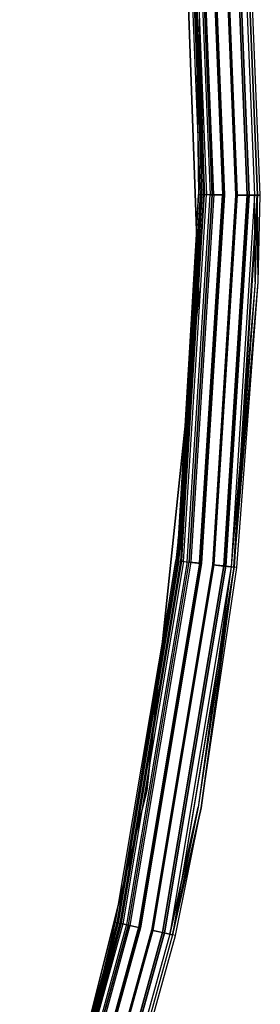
# Model space of a CAD drawing. Extents: x -22.9 to 23, y 4.7 to 50.6.
# Tile 81 of 95: x 21.4 to 23, y 22.3 to 28.5. Entities that reach past the tile are written whole.
import ezdxf

# ---------------------------------------------------------------- set-up
doc = ezdxf.new("R2010")
doc.units = 0
doc.header["$LTSCALE"] = 2.54
doc.layers.get('0').update_dxf_attribs({"linetype": 'CONTINUOUS'})

# ---------------------------------------------------------------- blocks, each defined once
blk = doc.blocks.new('HOTEL-MOOD-11783-11791_STL')
at = {"color": 0}
for p, q in [((22.5705, 26.7839, 1.8265), (22.4605, 29.9327, 1.8265)), ((22.4605, 29.9327, 1.8065), (22.5705, 26.7839, 1.8065)), ((22.5705, 26.7839, 1.8265), (22.4605, 29.9327, 1.8265)), ((22.4605, 29.9327, 1.8065), (22.5705, 26.7839, 1.8065)), ((22.4764, 29.7443, 1.7961), (22.5552, 28.5317, 1.7961)), ((22.4764, 29.7443, 1.7961), (22.5552, 28.5317, 1.7961)), ((22.5822, 27.4245, 31.8049), (22.4884, 29.7454, 31.8049)), ((22.5822, 27.4245, 31.8049), (22.4884, 29.7454, 31.8049)), ((22.5552, 28.5317, 1.7961), (22.4957, 29.746, 1.7115)), ((22.4957, 29.746, 1.7115), (22.5895, 27.4244, 1.7115)), ((22.4957, 29.746, 1.7115), (22.5895, 27.4244, 1.7115)), ((22.5552, 28.5317, 1.7961), (22.4957, 29.746, 1.7115)), ((22.507, 29.7471, 31.887), (22.6009, 27.4243, 31.887)), ((22.507, 29.7471, 31.887), (22.6009, 27.4243, 31.887)), ((22.5083, 29.7472, 31.8049), (22.6022, 27.4243, 31.8049)), ((22.5083, 29.7472, 31.8049), (22.6022, 27.4243, 31.8049)), ((22.5136, 29.7477, 1.7202), (22.6075, 27.4242, 1.7202)), ((22.5136, 29.7477, 1.7202), (22.6075, 27.4242, 1.7202)), ((22.525, 29.7487, 31.8783), (22.6189, 27.4241, 31.8783)), ((22.525, 29.7487, 31.8783), (22.6189, 27.4241, 31.8783)), ((22.5497, 29.751, 1.6437), (22.6437, 27.4238, 1.6437)), ((22.5497, 29.751, 1.6437), (22.6437, 27.4238, 1.6437)), ((22.5593, 29.7519, 31.9528), (22.6533, 27.4237, 31.9528)), ((22.5593, 29.7519, 31.9528), (22.6533, 27.4237, 31.9528)), ((22.5621, 29.7522, 1.6593), (22.6561, 27.4237, 1.6593)), ((22.5621, 29.7522, 1.6593), (22.6561, 27.4237, 1.6593)), ((22.6658, 27.4236, 31.9371), (22.5717, 29.753, 31.9371)), ((22.6658, 27.4236, 31.9371), (22.5717, 29.753, 31.9371)), ((22.6276, 29.7582, 1.6061), (22.7219, 27.4229, 1.6061)), ((22.6276, 29.7582, 1.6061), (22.7219, 27.4229, 1.6061)), ((22.632, 29.7586, 1.6256), (22.7263, 27.4229, 1.6256)), ((22.632, 29.7586, 1.6256), (22.7263, 27.4229, 1.6256)), ((22.6348, 29.7589, 31.9893), (22.7291, 27.4229, 31.9893)), ((22.6348, 29.7589, 31.9893), (22.7291, 27.4229, 31.9893)), ((22.6392, 29.7593, 31.9698), (22.7336, 27.4228, 31.9698)), ((22.6392, 29.7593, 31.9698), (22.7336, 27.4228, 31.9698)), ((22.7095, 29.7657, 1.6256), (22.8042, 27.422, 1.6256)), ((22.7095, 29.7657, 1.6256), (22.8042, 27.422, 1.6256)), ((22.714, 29.7661, 1.6061), (22.8087, 27.422, 1.6061)), ((22.714, 29.7661, 1.6061), (22.8087, 27.422, 1.6061)), ((22.7141, 29.7662, 31.9698), (22.8088, 27.422, 31.9698)), ((22.7141, 29.7662, 31.9698), (22.8088, 27.422, 31.9698)), ((22.7185, 29.7666, 31.9893), (22.8133, 27.4219, 31.9893)), ((22.7185, 29.7666, 31.9893), (22.8133, 27.4219, 31.9893)), ((22.7794, 29.7722, 1.6595), (22.8744, 27.4212, 1.6595)), ((22.7794, 29.7722, 1.6595), (22.8744, 27.4212, 1.6595)), ((22.7816, 29.7724, 31.9371), (22.8766, 27.4212, 31.9371)), ((22.7816, 29.7724, 31.9371), (22.8766, 27.4212, 31.9371)), ((22.7918, 29.7733, 1.6438), (22.8869, 27.4211, 1.6438)), ((22.7918, 29.7733, 1.6438), (22.8869, 27.4211, 1.6438)), ((22.794, 29.7735, 31.9528), (22.8891, 27.4211, 31.9528)), ((22.794, 29.7735, 31.9528), (22.8891, 27.4211, 31.9528)), ((22.8277, 29.7766, 1.7204), (22.9229, 27.4207, 1.7204)), ((22.8277, 29.7766, 1.7204), (22.9229, 27.4207, 1.7204)), ((22.8283, 29.7767, 31.8783), (22.9235, 27.4207, 31.8783)), ((22.8283, 29.7767, 31.8783), (22.9235, 27.4207, 31.8783)), ((22.845, 29.7782, 31.8049), (22.9403, 27.4205, 31.8049)), ((22.845, 29.7782, 1.7963), (22.9403, 27.4205, 1.7963)), ((22.845, 29.7782, 31.8049), (22.9403, 27.4205, 31.8049)), ((22.845, 29.7782, 1.7963), (22.9403, 27.4205, 1.7963)), ((22.8457, 29.7783, 1.7117), (22.9409, 27.4205, 1.7117)), ((22.8457, 29.7783, 1.7117), (22.9409, 27.4205, 1.7117)), ((22.8463, 29.7783, 31.887), (22.9415, 27.4205, 31.887)), ((22.8463, 29.7783, 31.887), (22.9415, 27.4205, 31.887)), ((22.9603, 27.4203, 31.8049), (22.8649, 29.7801, 31.8049)), ((22.9603, 27.4203, 1.7963), (22.8649, 29.7801, 1.7963)), ((22.9603, 27.4203, 31.8049), (22.8649, 29.7801, 31.8049)), ((22.9603, 27.4203, 1.7963), (22.8649, 29.7801, 1.7963)), ((22.5901, 27.4244, 1.7961), (22.5552, 28.5317, 1.7961)), ((22.5552, 28.5317, 1.7961), (22.5701, 27.4246, 1.7961)), ((22.5901, 27.4244, 1.7961), (22.5552, 28.5317, 1.7961)), ((22.5552, 28.5317, 1.7961), (22.5701, 27.4246, 1.7961)), ((22.5552, 28.5317, 1.7961), (22.5895, 27.4244, 1.7115)), ((22.5552, 28.5317, 1.7961), (22.5895, 27.4244, 1.7115)), ((22.5901, 27.4244, 1.7961), (22.5752, 28.5324, 1.7961)), ((22.5901, 27.4244, 1.7961), (22.5752, 28.5324, 1.7961)), ((22.6075, 27.4242, 1.7202), (22.5752, 28.5324, 1.7961)), ((22.6075, 27.4242, 1.7202), (22.5752, 28.5324, 1.7961)), ((22.4368, 25.1063, 31.8049), (22.5822, 27.4245, 31.8049)), ((22.4368, 25.1063, 31.8049), (22.5822, 27.4245, 31.8049)), ((22.5701, 27.4246, 1.7961), (22.4398, 25.2419, 1.7961)), ((22.5701, 27.4246, 1.7961), (22.4398, 25.2419, 1.7961)), ((22.5895, 27.4244, 1.7115), (22.4398, 25.2419, 1.7961)), ((22.5895, 27.4244, 1.7115), (22.4398, 25.2419, 1.7961)), ((22.4441, 25.1055, 1.7115), (22.5895, 27.4244, 1.7115)), ((22.4441, 25.1055, 1.7115), (22.5895, 27.4244, 1.7115)), ((22.6009, 27.4243, 31.887), (22.4554, 25.1042, 31.887)), ((22.6009, 27.4243, 31.887), (22.4554, 25.1042, 31.887)), ((22.6022, 27.4243, 31.8049), (22.4567, 25.104, 31.8049)), ((22.6022, 27.4243, 31.8049), (22.4567, 25.104, 31.8049)), ((22.4597, 25.2397, 1.7961), (22.5701, 27.4246, 1.7961)), ((22.4597, 25.2397, 1.7961), (22.5701, 27.4246, 1.7961)), ((22.4597, 25.2397, 1.7961), (22.5901, 27.4244, 1.7961)), ((22.4597, 25.2397, 1.7961), (22.5901, 27.4244, 1.7961)), ((22.5901, 27.4244, 1.7961), (22.462, 25.1034, 1.7202)), ((22.5901, 27.4244, 1.7961), (22.462, 25.1034, 1.7202)), ((22.462, 25.1034, 1.7202), (22.6075, 27.4242, 1.7202)), ((22.462, 25.1034, 1.7202), (22.6075, 27.4242, 1.7202)), ((22.4733, 25.1021, 31.8783), (22.6189, 27.4241, 31.8783)), ((22.4733, 25.1021, 31.8783), (22.6189, 27.4241, 31.8783)), ((22.4979, 25.0993, 1.6437), (22.6437, 27.4238, 1.6437)), ((22.4979, 25.0993, 1.6437), (22.6437, 27.4238, 1.6437)), ((22.6533, 27.4237, 31.9528), (22.5075, 25.0982, 31.9528)), ((22.6533, 27.4237, 31.9528), (22.5075, 25.0982, 31.9528)), ((22.6561, 27.4237, 1.6593), (22.5103, 25.0979, 1.6593)), ((22.6561, 27.4237, 1.6593), (22.5103, 25.0979, 1.6593)), ((22.6658, 27.4236, 31.9371), (22.5199, 25.0968, 31.9371)), ((22.6658, 27.4236, 31.9371), (22.5199, 25.0968, 31.9371)), ((22.5701, 27.4246, 1.7961), (22.5895, 27.4244, 1.7115)), ((22.5701, 27.4246, 1.7961), (22.5895, 27.4244, 1.7115)), ((22.5756, 25.0904, 1.6061), (22.7219, 27.4229, 1.6061)), ((22.5756, 25.0904, 1.6061), (22.7219, 27.4229, 1.6061)), ((22.7263, 27.4229, 1.6256), (22.58, 25.0899, 1.6256)), ((22.7263, 27.4229, 1.6256), (22.58, 25.0899, 1.6256)), ((22.5822, 27.4245, 31.8049), (22.6009, 27.4243, 31.887)), ((22.5822, 27.4245, 31.8049), (22.6009, 27.4243, 31.887)), ((22.7291, 27.4229, 31.9893), (22.5828, 25.0896, 31.9893)), ((22.7291, 27.4229, 31.9893), (22.5828, 25.0896, 31.9893)), ((22.7336, 27.4228, 31.9698), (22.5872, 25.089, 31.9698)), ((22.7336, 27.4228, 31.9698), (22.5872, 25.089, 31.9698)), ((22.5895, 27.4244, 1.7115), (22.6437, 27.4238, 1.6437)), ((22.5895, 27.4244, 1.7115), (22.6437, 27.4238, 1.6437)), ((22.5901, 27.4244, 1.7961), (22.6075, 27.4242, 1.7202)), ((22.5901, 27.4244, 1.7961), (22.6075, 27.4242, 1.7202)), ((22.6009, 27.4243, 31.887), (22.6533, 27.4237, 31.9528)), ((22.6009, 27.4243, 31.887), (22.6533, 27.4237, 31.9528)), ((22.6022, 27.4243, 31.8049), (22.6189, 27.4241, 31.8783)), ((22.6022, 27.4243, 31.8049), (22.6189, 27.4241, 31.8783)), ((22.6561, 27.4237, 1.6593), (22.6075, 27.4242, 1.7202)), ((22.6561, 27.4237, 1.6593), (22.6075, 27.4242, 1.7202)), ((22.6658, 27.4236, 31.9371), (22.6189, 27.4241, 31.8783)), ((22.6658, 27.4236, 31.9371), (22.6189, 27.4241, 31.8783)), ((22.6437, 27.4238, 1.6437), (22.7219, 27.4229, 1.6061)), ((22.6437, 27.4238, 1.6437), (22.7219, 27.4229, 1.6061)), ((22.6533, 27.4237, 31.9528), (22.7291, 27.4229, 31.9893)), ((22.6533, 27.4237, 31.9528), (22.7291, 27.4229, 31.9893)), ((22.7263, 27.4229, 1.6256), (22.6561, 27.4237, 1.6593)), ((22.7263, 27.4229, 1.6256), (22.6561, 27.4237, 1.6593)), ((22.8042, 27.422, 1.6256), (22.6574, 25.081, 1.6256)), ((22.8042, 27.422, 1.6256), (22.6574, 25.081, 1.6256)), ((22.6619, 25.0805, 1.6061), (22.8087, 27.422, 1.6061)), ((22.6619, 25.0805, 1.6061), (22.8087, 27.422, 1.6061)), ((22.8088, 27.422, 31.9698), (22.662, 25.0805, 31.9698)), ((22.8088, 27.422, 31.9698), (22.662, 25.0805, 31.9698)), ((22.6658, 27.4236, 31.9371), (22.7336, 27.4228, 31.9698)), ((22.6658, 27.4236, 31.9371), (22.7336, 27.4228, 31.9698)), ((22.8133, 27.4219, 31.9893), (22.6664, 25.08, 31.9893)), ((22.8133, 27.4219, 31.9893), (22.6664, 25.08, 31.9893)), ((22.8744, 27.4212, 1.6595), (22.7271, 25.073, 1.6595)), ((22.8744, 27.4212, 1.6595), (22.7271, 25.073, 1.6595)), ((22.8766, 27.4212, 31.9371), (22.7293, 25.0728, 31.9371)), ((22.8766, 27.4212, 31.9371), (22.7293, 25.0728, 31.9371)), ((22.7395, 25.0716, 1.6438), (22.8869, 27.4211, 1.6438)), ((22.7395, 25.0716, 1.6438), (22.8869, 27.4211, 1.6438)), ((22.8891, 27.4211, 31.9528), (22.7417, 25.0713, 31.9528)), ((22.8891, 27.4211, 31.9528), (22.7417, 25.0713, 31.9528)), ((22.9229, 27.4207, 1.7204), (22.7754, 25.0675, 1.7204)), ((22.9229, 27.4207, 1.7204), (22.7754, 25.0675, 1.7204)), ((22.9235, 27.4207, 31.8783), (22.7759, 25.0674, 31.8783)), ((22.9235, 27.4207, 31.8783), (22.7759, 25.0674, 31.8783)), ((22.7933, 25.0654, 1.7117), (22.9409, 27.4205, 1.7117)), ((22.7933, 25.0654, 1.7117), (22.9409, 27.4205, 1.7117)), ((22.9415, 27.4205, 31.887), (22.7938, 25.0654, 31.887)), ((22.9415, 27.4205, 31.887), (22.7938, 25.0654, 31.887)), ((22.8744, 27.4212, 1.6595), (22.8042, 27.422, 1.6256)), ((22.8744, 27.4212, 1.6595), (22.8042, 27.422, 1.6256)), ((22.8087, 27.422, 1.6061), (22.8869, 27.4211, 1.6438)), ((22.8087, 27.422, 1.6061), (22.8869, 27.4211, 1.6438)), ((22.8088, 27.422, 31.9698), (22.8766, 27.4212, 31.9371)), ((22.8088, 27.422, 31.9698), (22.8766, 27.4212, 31.9371)), ((22.8133, 27.4219, 31.9893), (22.8891, 27.4211, 31.9528)), ((22.8133, 27.4219, 31.9893), (22.8891, 27.4211, 31.9528)), ((22.9229, 27.4207, 1.7204), (22.8744, 27.4212, 1.6595)), ((22.9229, 27.4207, 1.7204), (22.8744, 27.4212, 1.6595)), ((22.8766, 27.4212, 31.9371), (22.9235, 27.4207, 31.8783)), ((22.8766, 27.4212, 31.9371), (22.9235, 27.4207, 31.8783)), ((22.8869, 27.4211, 1.6438), (22.9409, 27.4205, 1.7117)), ((22.8869, 27.4211, 1.6438), (22.9409, 27.4205, 1.7117)), ((22.8891, 27.4211, 31.9528), (22.9415, 27.4205, 31.887)), ((22.8891, 27.4211, 31.9528), (22.9415, 27.4205, 31.887)), ((22.9403, 27.4205, 1.7963), (22.9229, 27.4207, 1.7204)), ((22.9276, 26.8717, 1.7963), (22.9229, 27.4207, 1.7204)), ((22.9403, 27.4205, 1.7963), (22.9229, 27.4207, 1.7204)), ((22.9276, 26.8717, 1.7963), (22.9229, 27.4207, 1.7204)), ((22.9403, 27.4205, 31.8049), (22.9235, 27.4207, 31.8783)), ((22.9403, 27.4205, 31.8049), (22.9235, 27.4207, 31.8783)), ((22.9276, 26.8717, 31.8049), (22.9235, 27.4207, 31.8783)), ((22.9276, 26.8717, 31.8049), (22.9235, 27.4207, 31.8783)), ((22.9403, 27.4205, 31.8049), (22.9276, 26.8717, 31.8049)), ((22.9403, 27.4205, 1.7963), (22.9276, 26.8717, 1.7963)), ((22.9403, 27.4205, 31.8049), (22.9276, 26.8717, 31.8049)), ((22.9403, 27.4205, 1.7963), (22.9276, 26.8717, 1.7963)), ((22.9403, 27.4205, 1.7963), (22.9403, 27.4205, 31.8049)), ((22.9403, 27.4205, 1.7963), (22.9403, 27.4205, 31.8049)), ((22.9476, 26.871, 1.7963), (22.9409, 27.4205, 1.7117)), ((22.9409, 27.4205, 1.7117), (22.9603, 27.4203, 1.7963)), ((22.9476, 26.871, 1.7963), (22.9409, 27.4205, 1.7117)), ((22.9409, 27.4205, 1.7117), (22.9603, 27.4203, 1.7963)), ((22.9476, 26.871, 31.8049), (22.9415, 27.4205, 31.887)), ((22.9603, 27.4203, 31.8049), (22.9415, 27.4205, 31.887)), ((22.9476, 26.871, 31.8049), (22.9415, 27.4205, 31.887)), ((22.9603, 27.4203, 31.8049), (22.9415, 27.4205, 31.887)), ((22.9476, 26.871, 31.8049), (22.9603, 27.4203, 31.8049)), ((22.9476, 26.871, 1.7963), (22.9603, 27.4203, 1.7963)), ((22.9476, 26.871, 31.8049), (22.9603, 27.4203, 31.8049)), ((22.9476, 26.871, 1.7963), (22.9603, 27.4203, 1.7963)), ((22.9603, 27.4203, 1.7963), (22.9603, 27.4203, 31.8049)), ((22.9603, 27.4203, 1.7963), (22.9603, 27.4203, 31.8049)), ((22.9276, 26.8717, 1.7963), (22.7754, 25.0675, 1.7204)), ((22.9276, 26.8717, 1.7963), (22.7754, 25.0675, 1.7204)), ((22.9276, 26.8717, 31.8049), (22.7759, 25.0674, 31.8783)), ((22.9276, 26.8717, 31.8049), (22.7759, 25.0674, 31.8783)), ((22.9276, 26.8717, 31.8049), (22.7926, 25.0655, 31.8049)), ((22.9276, 26.8717, 1.7963), (22.7926, 25.0655, 1.7963)), ((22.9276, 26.8717, 31.8049), (22.7926, 25.0655, 31.8049)), ((22.9276, 26.8717, 1.7963), (22.7926, 25.0655, 1.7963)), ((22.7933, 25.0654, 1.7117), (22.9476, 26.871, 1.7963)), ((22.7933, 25.0654, 1.7117), (22.9476, 26.871, 1.7963)), ((22.7938, 25.0654, 31.887), (22.9476, 26.871, 31.8049)), ((22.7938, 25.0654, 31.887), (22.9476, 26.871, 31.8049)), ((22.8124, 25.0632, 31.8049), (22.9476, 26.871, 31.8049)), ((22.8124, 25.0632, 1.7963), (22.9476, 26.871, 1.7963)), ((22.8124, 25.0632, 31.8049), (22.9476, 26.871, 31.8049)), ((22.8124, 25.0632, 1.7963), (22.9476, 26.871, 1.7963)), ((22.9276, 26.8717, 1.7963), (22.9276, 26.8717, 31.8049)), ((22.9276, 26.8717, 1.7963), (22.9276, 26.8717, 31.8049)), ((22.9476, 26.871, 1.7963), (22.9476, 26.871, 31.8049)), ((22.9476, 26.871, 1.7963), (22.9476, 26.871, 31.8049)), ((22.2412, 23.6503, 1.8265), (22.5705, 26.7839, 1.8265)), ((22.5705, 26.7839, 1.8065), (22.2412, 23.6503, 1.8065)), ((22.2412, 23.6503, 1.8265), (22.5705, 26.7839, 1.8265)), ((22.5705, 26.7839, 1.8065), (22.2412, 23.6503, 1.8065)), ((22.5705, 26.7839, 1.8265), (22.5705, 26.7839, 1.8065)), ((22.5705, 26.7839, 1.8265), (22.5705, 26.7839, 1.8065)), ((22.4398, 25.2419, 1.7961), (22.4248, 25.1077, 1.7961)), ((22.4398, 25.2419, 1.7961), (22.4248, 25.1077, 1.7961)), ((22.4441, 25.1055, 1.7115), (22.4398, 25.2419, 1.7961)), ((22.4441, 25.1055, 1.7115), (22.4398, 25.2419, 1.7961)), ((22.4447, 25.1054, 1.7961), (22.4597, 25.2397, 1.7961)), ((22.4447, 25.1054, 1.7961), (22.4597, 25.2397, 1.7961)), ((22.4597, 25.2397, 1.7961), (22.462, 25.1034, 1.7202)), ((22.4597, 25.2397, 1.7961), (22.462, 25.1034, 1.7202)), ((22.4248, 25.1077, 1.7961), (22.042, 22.8179, 1.7961)), ((22.4248, 25.1077, 1.7961), (22.042, 22.8179, 1.7961)), ((22.0538, 22.8153, 31.8049), (22.4368, 25.1063, 31.8049)), ((22.0538, 22.8153, 31.8049), (22.4368, 25.1063, 31.8049)), ((22.4441, 25.1055, 1.7115), (22.061, 22.8137, 1.7115)), ((22.4441, 25.1055, 1.7115), (22.061, 22.8137, 1.7115)), ((22.0616, 22.8136, 1.7961), (22.4248, 25.1077, 1.7961)), ((22.0616, 22.8136, 1.7961), (22.4248, 25.1077, 1.7961)), ((22.0616, 22.8136, 1.7961), (22.4447, 25.1054, 1.7961)), ((22.0616, 22.8136, 1.7961), (22.4447, 25.1054, 1.7961)), ((22.4554, 25.1042, 31.887), (22.0721, 22.8113, 31.887)), ((22.4554, 25.1042, 31.887), (22.0721, 22.8113, 31.887)), ((22.4567, 25.104, 31.8049), (22.0734, 22.811, 31.8049)), ((22.4567, 25.104, 31.8049), (22.0734, 22.811, 31.8049)), ((22.462, 25.1034, 1.7202), (22.0786, 22.8099, 1.7202)), ((22.462, 25.1034, 1.7202), (22.0786, 22.8099, 1.7202)), ((22.4733, 25.1021, 31.8783), (22.0897, 22.8074, 31.8783)), ((22.4733, 25.1021, 31.8783), (22.0897, 22.8074, 31.8783)), ((22.4979, 25.0993, 1.6437), (22.1139, 22.8021, 1.6437)), ((22.4979, 25.0993, 1.6437), (22.1139, 22.8021, 1.6437)), ((22.5075, 25.0982, 31.9528), (22.1233, 22.8, 31.9528)), ((22.5075, 25.0982, 31.9528), (22.1233, 22.8, 31.9528)), ((22.1261, 22.7994, 1.6593), (22.5103, 25.0979, 1.6593)), ((22.1261, 22.7994, 1.6593), (22.5103, 25.0979, 1.6593)), ((22.5199, 25.0968, 31.9371), (22.1355, 22.7973, 31.9371)), ((22.5199, 25.0968, 31.9371), (22.1355, 22.7973, 31.9371)), ((22.5756, 25.0904, 1.6061), (22.1903, 22.7852, 1.6061)), ((22.5756, 25.0904, 1.6061), (22.1903, 22.7852, 1.6061)), ((22.58, 25.0899, 1.6256), (22.1946, 22.7843, 1.6256)), ((22.58, 25.0899, 1.6256), (22.1946, 22.7843, 1.6256)), ((22.5828, 25.0896, 31.9893), (22.1974, 22.7837, 31.9893)), ((22.5828, 25.0896, 31.9893), (22.1974, 22.7837, 31.9893)), ((22.5872, 25.089, 31.9698), (22.2017, 22.7827, 31.9698)), ((22.5872, 25.089, 31.9698), (22.2017, 22.7827, 31.9698)), ((22.6574, 25.081, 1.6256), (22.2707, 22.7675, 1.6256)), ((22.6574, 25.081, 1.6256), (22.2707, 22.7675, 1.6256)), ((22.6619, 25.0805, 1.6061), (22.2751, 22.7665, 1.6061)), ((22.6619, 25.0805, 1.6061), (22.2751, 22.7665, 1.6061)), ((22.662, 25.0805, 31.9698), (22.2752, 22.7665, 31.9698)), ((22.662, 25.0805, 31.9698), (22.2752, 22.7665, 31.9698)), ((22.6664, 25.08, 31.9893), (22.2795, 22.7655, 31.9893)), ((22.6664, 25.08, 31.9893), (22.2795, 22.7655, 31.9893)), ((22.7271, 25.073, 1.6595), (22.3392, 22.7524, 1.6595)), ((22.7271, 25.073, 1.6595), (22.3392, 22.7524, 1.6595)), ((22.7293, 25.0728, 31.9371), (22.3414, 22.7519, 31.9371)), ((22.7293, 25.0728, 31.9371), (22.3414, 22.7519, 31.9371)), ((22.7395, 25.0716, 1.6438), (22.3514, 22.7497, 1.6438)), ((22.7395, 25.0716, 1.6438), (22.3514, 22.7497, 1.6438)), ((22.7417, 25.0713, 31.9528), (22.3536, 22.7492, 31.9528)), ((22.7417, 25.0713, 31.9528), (22.3536, 22.7492, 31.9528)), ((22.7754, 25.0675, 1.7204), (22.3866, 22.7419, 1.7204)), ((22.7754, 25.0675, 1.7204), (22.3866, 22.7419, 1.7204)), ((22.7759, 25.0674, 31.8783), (22.3872, 22.7418, 31.8783)), ((22.7759, 25.0674, 31.8783), (22.3872, 22.7418, 31.8783)), ((22.7933, 25.0654, 1.7117), (22.4042, 22.738, 1.7117)), ((22.7933, 25.0654, 1.7117), (22.4042, 22.738, 1.7117)), ((22.7938, 25.0654, 31.887), (22.4048, 22.7379, 31.887)), ((22.7938, 25.0654, 31.887), (22.4048, 22.7379, 31.887)), ((22.4248, 25.1077, 1.7961), (22.4441, 25.1055, 1.7115)), ((22.4248, 25.1077, 1.7961), (22.4441, 25.1055, 1.7115)), ((22.4368, 25.1063, 31.8049), (22.4554, 25.1042, 31.887)), ((22.4368, 25.1063, 31.8049), (22.4554, 25.1042, 31.887)), ((22.4441, 25.1055, 1.7115), (22.4979, 25.0993, 1.6437)), ((22.4441, 25.1055, 1.7115), (22.4979, 25.0993, 1.6437)), ((22.4447, 25.1054, 1.7961), (22.462, 25.1034, 1.7202)), ((22.4447, 25.1054, 1.7961), (22.462, 25.1034, 1.7202)), ((22.4554, 25.1042, 31.887), (22.5075, 25.0982, 31.9528)), ((22.4554, 25.1042, 31.887), (22.5075, 25.0982, 31.9528)), ((22.4733, 25.1021, 31.8783), (22.4567, 25.104, 31.8049)), ((22.4733, 25.1021, 31.8783), (22.4567, 25.104, 31.8049)), ((22.462, 25.1034, 1.7202), (22.5103, 25.0979, 1.6593)), ((22.462, 25.1034, 1.7202), (22.5103, 25.0979, 1.6593)), ((22.4733, 25.1021, 31.8783), (22.5199, 25.0968, 31.9371)), ((22.4733, 25.1021, 31.8783), (22.5199, 25.0968, 31.9371)), ((22.4979, 25.0993, 1.6437), (22.5756, 25.0904, 1.6061)), ((22.4979, 25.0993, 1.6437), (22.5756, 25.0904, 1.6061)), ((22.5075, 25.0982, 31.9528), (22.5828, 25.0896, 31.9893)), ((22.5075, 25.0982, 31.9528), (22.5828, 25.0896, 31.9893)), ((22.58, 25.0899, 1.6256), (22.5103, 25.0979, 1.6593)), ((22.58, 25.0899, 1.6256), (22.5103, 25.0979, 1.6593)), ((22.5199, 25.0968, 31.9371), (22.5872, 25.089, 31.9698)), ((22.5199, 25.0968, 31.9371), (22.5872, 25.089, 31.9698)), ((22.7754, 25.0675, 1.7204), (22.5665, 23.5453, 1.7963)), ((22.7754, 25.0675, 1.7204), (22.5665, 23.5453, 1.7963)), ((22.7759, 25.0674, 31.8783), (22.5665, 23.5453, 31.8049)), ((22.7759, 25.0674, 31.8783), (22.5665, 23.5453, 31.8049)), ((22.7926, 25.0655, 31.8049), (22.5665, 23.5453, 31.8049)), ((22.7926, 25.0655, 1.7963), (22.5665, 23.5453, 1.7963)), ((22.7926, 25.0655, 31.8049), (22.5665, 23.5453, 31.8049)), ((22.7926, 25.0655, 1.7963), (22.5665, 23.5453, 1.7963)), ((22.5861, 23.5417, 31.8049), (22.7938, 25.0654, 31.887)), ((22.5861, 23.5417, 31.8049), (22.7938, 25.0654, 31.887)), ((22.7933, 25.0654, 1.7117), (22.5861, 23.5417, 1.7963)), ((22.7933, 25.0654, 1.7117), (22.5861, 23.5417, 1.7963)), ((22.5861, 23.5417, 31.8049), (22.8124, 25.0632, 31.8049)), ((22.5861, 23.5417, 1.7963), (22.8124, 25.0632, 1.7963)), ((22.5861, 23.5417, 31.8049), (22.8124, 25.0632, 31.8049)), ((22.5861, 23.5417, 1.7963), (22.8124, 25.0632, 1.7963)), ((22.7271, 25.073, 1.6595), (22.6574, 25.081, 1.6256)), ((22.7271, 25.073, 1.6595), (22.6574, 25.081, 1.6256)), ((22.6619, 25.0805, 1.6061), (22.7395, 25.0716, 1.6438)), ((22.6619, 25.0805, 1.6061), (22.7395, 25.0716, 1.6438)), ((22.662, 25.0805, 31.9698), (22.7293, 25.0728, 31.9371)), ((22.662, 25.0805, 31.9698), (22.7293, 25.0728, 31.9371)), ((22.6664, 25.08, 31.9893), (22.7417, 25.0713, 31.9528)), ((22.6664, 25.08, 31.9893), (22.7417, 25.0713, 31.9528)), ((22.7754, 25.0675, 1.7204), (22.7271, 25.073, 1.6595)), ((22.7754, 25.0675, 1.7204), (22.7271, 25.073, 1.6595)), ((22.7293, 25.0728, 31.9371), (22.7759, 25.0674, 31.8783)), ((22.7293, 25.0728, 31.9371), (22.7759, 25.0674, 31.8783)), ((22.7395, 25.0716, 1.6438), (22.7933, 25.0654, 1.7117)), ((22.7395, 25.0716, 1.6438), (22.7933, 25.0654, 1.7117)), ((22.7417, 25.0713, 31.9528), (22.7938, 25.0654, 31.887)), ((22.7417, 25.0713, 31.9528), (22.7938, 25.0654, 31.887)), ((22.7926, 25.0655, 1.7963), (22.7754, 25.0675, 1.7204)), ((22.7926, 25.0655, 1.7963), (22.7754, 25.0675, 1.7204)), ((22.7926, 25.0655, 31.8049), (22.7759, 25.0674, 31.8783)), ((22.7926, 25.0655, 31.8049), (22.7759, 25.0674, 31.8783)), ((22.7926, 25.0655, 1.7963), (22.7926, 25.0655, 31.8049)), ((22.7926, 25.0655, 1.7963), (22.7926, 25.0655, 31.8049)), ((22.8124, 25.0632, 1.7963), (22.7933, 25.0654, 1.7117)), ((22.8124, 25.0632, 1.7963), (22.7933, 25.0654, 1.7117)), ((22.8124, 25.0632, 31.8049), (22.7938, 25.0654, 31.887)), ((22.8124, 25.0632, 31.8049), (22.7938, 25.0654, 31.887)), ((22.8124, 25.0632, 1.7963), (22.8124, 25.0632, 31.8049)), ((22.8124, 25.0632, 1.7963), (22.8124, 25.0632, 31.8049)), ((21.4789, 20.5931, 1.8265), (22.2412, 23.6503, 1.8265)), ((22.2412, 23.6503, 1.8065), (21.4789, 20.5931, 1.8065)), ((21.4789, 20.5931, 1.8265), (22.2412, 23.6503, 1.8265)), ((22.2412, 23.6503, 1.8065), (21.4789, 20.5931, 1.8065)), ((22.2412, 23.6503, 1.8265), (22.2412, 23.6503, 1.8065)), ((22.2412, 23.6503, 1.8265), (22.2412, 23.6503, 1.8065)), ((22.5665, 23.5453, 1.7963), (22.3866, 22.7419, 1.7204)), ((22.5665, 23.5453, 1.7963), (22.3866, 22.7419, 1.7204)), ((22.3872, 22.7418, 31.8783), (22.5665, 23.5453, 31.8049)), ((22.3872, 22.7418, 31.8783), (22.5665, 23.5453, 31.8049)), ((22.5665, 23.5453, 31.8049), (22.4035, 22.7382, 31.8049)), ((22.5665, 23.5453, 1.7963), (22.4035, 22.7382, 1.7963)), ((22.5665, 23.5453, 31.8049), (22.4035, 22.7382, 31.8049)), ((22.5665, 23.5453, 1.7963), (22.4035, 22.7382, 1.7963)), ((22.4042, 22.738, 1.7117), (22.5861, 23.5417, 1.7963)), ((22.4042, 22.738, 1.7117), (22.5861, 23.5417, 1.7963)), ((22.5861, 23.5417, 31.8049), (22.4048, 22.7379, 31.887)), ((22.5861, 23.5417, 31.8049), (22.4048, 22.7379, 31.887)), ((22.4231, 22.7339, 31.8049), (22.5861, 23.5417, 31.8049)), ((22.4231, 22.7339, 1.7963), (22.5861, 23.5417, 1.7963)), ((22.4231, 22.7339, 31.8049), (22.5861, 23.5417, 31.8049)), ((22.4231, 22.7339, 1.7963), (22.5861, 23.5417, 1.7963)), ((22.5665, 23.5453, 1.7963), (22.5665, 23.5453, 31.8049)), ((22.5665, 23.5453, 1.7963), (22.5665, 23.5453, 31.8049)), ((22.5861, 23.5417, 1.7963), (22.5861, 23.5417, 31.8049)), ((22.5861, 23.5417, 1.7963), (22.5861, 23.5417, 31.8049)), ((22.042, 22.8179, 1.7961), (21.8466, 22.0039, 1.7961)), ((22.042, 22.8179, 1.7961), (21.8466, 22.0039, 1.7961)), ((22.042, 22.8179, 1.7961), (22.061, 22.8137, 1.7115)), ((22.042, 22.8179, 1.7961), (22.061, 22.8137, 1.7115)), ((21.4373, 20.5759, 31.8049), (22.0538, 22.8153, 31.8049)), ((21.4373, 20.5759, 31.8049), (22.0538, 22.8153, 31.8049)), ((22.061, 22.8137, 1.7115), (21.4443, 20.5736, 1.7115)), ((22.061, 22.8137, 1.7115), (21.4443, 20.5736, 1.7115)), ((22.0721, 22.8113, 31.887), (21.4551, 20.57, 31.887)), ((22.0721, 22.8113, 31.887), (21.4551, 20.57, 31.887)), ((22.0734, 22.811, 31.8049), (21.4563, 20.5696, 31.8049)), ((22.0734, 22.811, 31.8049), (21.4563, 20.5696, 31.8049)), ((22.0786, 22.8099, 1.7202), (21.4614, 20.5679, 1.7202)), ((22.0786, 22.8099, 1.7202), (21.4614, 20.5679, 1.7202)), ((22.0897, 22.8074, 31.8783), (21.4722, 20.5643, 31.8783)), ((22.0897, 22.8074, 31.8783), (21.4722, 20.5643, 31.8783)), ((22.1139, 22.8021, 1.6437), (21.4957, 20.5565, 1.6437)), ((22.1139, 22.8021, 1.6437), (21.4957, 20.5565, 1.6437)), ((22.1233, 22.8, 31.9528), (21.5049, 20.5535, 31.9528)), ((22.1233, 22.8, 31.9528), (21.5049, 20.5535, 31.9528)), ((22.1261, 22.7994, 1.6593), (21.5076, 20.5526, 1.6593)), ((22.1261, 22.7994, 1.6593), (21.5076, 20.5526, 1.6593)), ((22.1355, 22.7973, 31.9371), (21.5167, 20.5495, 31.9371)), ((22.1355, 22.7973, 31.9371), (21.5167, 20.5495, 31.9371)), ((22.1903, 22.7852, 1.6061), (21.57, 20.5319, 1.6061)), ((22.1903, 22.7852, 1.6061), (21.57, 20.5319, 1.6061)), ((21.5742, 20.5305, 1.6256), (22.1946, 22.7843, 1.6256)), ((21.5742, 20.5305, 1.6256), (22.1946, 22.7843, 1.6256)), ((22.1974, 22.7837, 31.9893), (21.5769, 20.5296, 31.9893)), ((22.1974, 22.7837, 31.9893), (21.5769, 20.5296, 31.9893)), ((22.2017, 22.7827, 31.9698), (21.5811, 20.5282, 31.9698)), ((22.2017, 22.7827, 31.9698), (21.5811, 20.5282, 31.9698)), ((22.2707, 22.7675, 1.6256), (21.6481, 20.506, 1.6256)), ((22.2707, 22.7675, 1.6256), (21.6481, 20.506, 1.6256)), ((22.2751, 22.7665, 1.6061), (21.6524, 20.5046, 1.6061)), ((22.2751, 22.7665, 1.6061), (21.6524, 20.5046, 1.6061)), ((22.2752, 22.7665, 31.9698), (21.6525, 20.5045, 31.9698)), ((22.2752, 22.7665, 31.9698), (21.6525, 20.5045, 31.9698)), ((22.2795, 22.7655, 31.9893), (21.6567, 20.5031, 31.9893)), ((22.2795, 22.7655, 31.9893), (21.6567, 20.5031, 31.9893)), ((22.061, 22.8137, 1.7115), (21.8466, 22.0039, 1.7961)), ((22.061, 22.8137, 1.7115), (21.8466, 22.0039, 1.7961)), ((21.8659, 21.9989, 1.7961), (22.0616, 22.8136, 1.7961)), ((21.8659, 21.9989, 1.7961), (22.0616, 22.8136, 1.7961)), ((22.0786, 22.8099, 1.7202), (21.8659, 21.9989, 1.7961)), ((22.0786, 22.8099, 1.7202), (21.8659, 21.9989, 1.7961)), ((22.0538, 22.8153, 31.8049), (22.0721, 22.8113, 31.887)), ((22.0538, 22.8153, 31.8049), (22.0721, 22.8113, 31.887)), ((22.061, 22.8137, 1.7115), (22.1139, 22.8021, 1.6437)), ((22.061, 22.8137, 1.7115), (22.1139, 22.8021, 1.6437)), ((22.0616, 22.8136, 1.7961), (22.0786, 22.8099, 1.7202)), ((22.0616, 22.8136, 1.7961), (22.0786, 22.8099, 1.7202)), ((22.0721, 22.8113, 31.887), (22.1233, 22.8, 31.9528)), ((22.0721, 22.8113, 31.887), (22.1233, 22.8, 31.9528)), ((22.0734, 22.811, 31.8049), (22.0897, 22.8074, 31.8783)), ((22.0734, 22.811, 31.8049), (22.0897, 22.8074, 31.8783)), ((22.1261, 22.7994, 1.6593), (22.0786, 22.8099, 1.7202)), ((22.1261, 22.7994, 1.6593), (22.0786, 22.8099, 1.7202)), ((22.0897, 22.8074, 31.8783), (22.1355, 22.7973, 31.9371)), ((22.0897, 22.8074, 31.8783), (22.1355, 22.7973, 31.9371)), ((22.1139, 22.8021, 1.6437), (22.1903, 22.7852, 1.6061)), ((22.1139, 22.8021, 1.6437), (22.1903, 22.7852, 1.6061)), ((22.1233, 22.8, 31.9528), (22.1974, 22.7837, 31.9893)), ((22.1233, 22.8, 31.9528), (22.1974, 22.7837, 31.9893)), ((22.1261, 22.7994, 1.6593), (22.1946, 22.7843, 1.6256)), ((22.1261, 22.7994, 1.6593), (22.1946, 22.7843, 1.6256)), ((22.1355, 22.7973, 31.9371), (22.2017, 22.7827, 31.9698)), ((22.1355, 22.7973, 31.9371), (22.2017, 22.7827, 31.9698)), ((22.3392, 22.7524, 1.6595), (22.2707, 22.7675, 1.6256)), ((22.3392, 22.7524, 1.6595), (22.2707, 22.7675, 1.6256)), ((22.2751, 22.7665, 1.6061), (22.3514, 22.7497, 1.6438)), ((22.2751, 22.7665, 1.6061), (22.3514, 22.7497, 1.6438)), ((22.2752, 22.7665, 31.9698), (22.3414, 22.7519, 31.9371)), ((22.2752, 22.7665, 31.9698), (22.3414, 22.7519, 31.9371)), ((22.2795, 22.7655, 31.9893), (22.3536, 22.7492, 31.9528)), ((22.2795, 22.7655, 31.9893), (22.3536, 22.7492, 31.9528)), ((22.3392, 22.7524, 1.6595), (21.7147, 20.4839, 1.6595)), ((22.3392, 22.7524, 1.6595), (21.7147, 20.4839, 1.6595)), ((22.3414, 22.7519, 31.9371), (21.7168, 20.4832, 31.9371)), ((22.3414, 22.7519, 31.9371), (21.7168, 20.4832, 31.9371)), ((22.3514, 22.7497, 1.6438), (21.7266, 20.48, 1.6438)), ((22.3514, 22.7497, 1.6438), (21.7266, 20.48, 1.6438)), ((22.3536, 22.7492, 31.9528), (21.7287, 20.4793, 31.9528)), ((22.3536, 22.7492, 31.9528), (21.7287, 20.4793, 31.9528)), ((22.3866, 22.7419, 1.7204), (21.7608, 20.4686, 1.7204)), ((22.3866, 22.7419, 1.7204), (21.7608, 20.4686, 1.7204)), ((22.3872, 22.7418, 31.8783), (21.7614, 20.4684, 31.8783)), ((22.3872, 22.7418, 31.8783), (21.7614, 20.4684, 31.8783)), ((22.4035, 22.7382, 31.8049), (21.7773, 20.4632, 31.8049)), ((22.4035, 22.7382, 1.7963), (21.7773, 20.4632, 1.7963)), ((22.4035, 22.7382, 31.8049), (21.7773, 20.4632, 31.8049)), ((22.4035, 22.7382, 1.7963), (21.7773, 20.4632, 1.7963)), ((22.4042, 22.738, 1.7117), (21.7779, 20.463, 1.7117)), ((22.4042, 22.738, 1.7117), (21.7779, 20.463, 1.7117)), ((22.4048, 22.7379, 31.887), (21.7785, 20.4628, 31.887)), ((22.4048, 22.7379, 31.887), (21.7785, 20.4628, 31.887)), ((21.7963, 20.4569, 31.8049), (22.4231, 22.7339, 31.8049)), ((21.7963, 20.4569, 1.7963), (22.4231, 22.7339, 1.7963)), ((21.7963, 20.4569, 31.8049), (22.4231, 22.7339, 31.8049)), ((21.7963, 20.4569, 1.7963), (22.4231, 22.7339, 1.7963)), ((22.3866, 22.7419, 1.7204), (22.3392, 22.7524, 1.6595)), ((22.3866, 22.7419, 1.7204), (22.3392, 22.7524, 1.6595)), ((22.3414, 22.7519, 31.9371), (22.3872, 22.7418, 31.8783)), ((22.3414, 22.7519, 31.9371), (22.3872, 22.7418, 31.8783)), ((22.3514, 22.7497, 1.6438), (22.4042, 22.738, 1.7117)), ((22.3514, 22.7497, 1.6438), (22.4042, 22.738, 1.7117)), ((22.3536, 22.7492, 31.9528), (22.4048, 22.7379, 31.887)), ((22.3536, 22.7492, 31.9528), (22.4048, 22.7379, 31.887)), ((22.4035, 22.7382, 1.7963), (22.3866, 22.7419, 1.7204)), ((22.4035, 22.7382, 1.7963), (22.3866, 22.7419, 1.7204)), ((22.3872, 22.7418, 31.8783), (22.4035, 22.7382, 31.8049)), ((22.3872, 22.7418, 31.8783), (22.4035, 22.7382, 31.8049)), ((22.4035, 22.7382, 1.7963), (22.4035, 22.7382, 31.8049)), ((22.4035, 22.7382, 1.7963), (22.4035, 22.7382, 31.8049)), ((22.4231, 22.7339, 1.7963), (22.4042, 22.738, 1.7117)), ((22.4231, 22.7339, 1.7963), (22.4042, 22.738, 1.7117)), ((22.4231, 22.7339, 31.8049), (22.4048, 22.7379, 31.887)), ((22.4231, 22.7339, 31.8049), (22.4048, 22.7379, 31.887)), ((22.4231, 22.7339, 1.7963), (22.4231, 22.7339, 31.8049)), ((22.4231, 22.7339, 1.7963), (22.4231, 22.7339, 31.8049))]:
    blk.add_line(p, q, dxfattribs=at)

msp = doc.modelspace()

# ---------------------------------------------------------------- block references
at = {"color": 0}
msp.add_blockref('HOTEL-MOOD-11783-11791_STL', (0, 0), dxfattribs=at)

doc.saveas('drawing.dxf')
